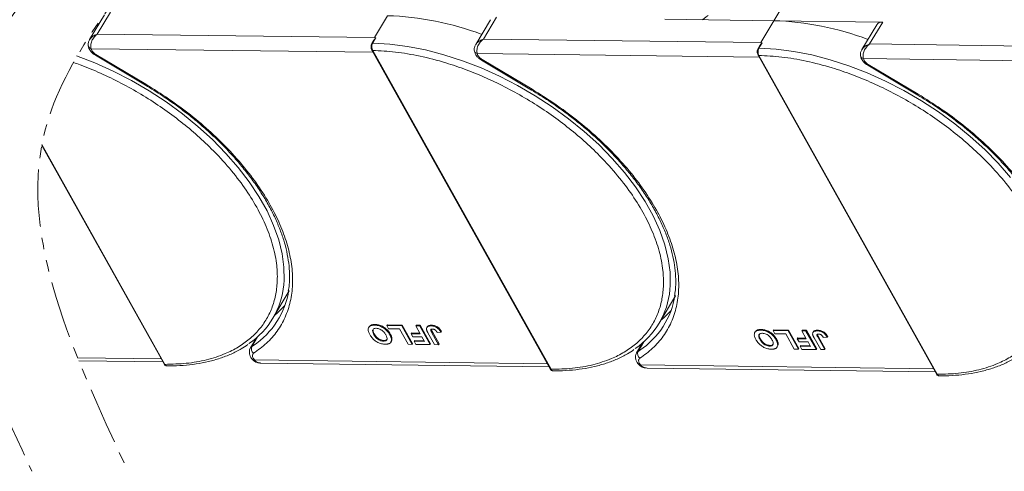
# Model space of a CAD drawing. Header units: millimetres. Extents: x -608 to 1473, y -502 to 956.
# Tile 45 of 52: x 1058 to 1195, y 622 to 685. Entities that reach past the tile are written whole.
import ezdxf

# ---------------------------------------------------------------- set-up
doc = ezdxf.new("R2010")
doc.units = ezdxf.units.MM
doc.linetypes.add('PHANTOM2', pattern=[31.75, 15.875, -3.175, 3.175, -3.175, 3.175, -3.175])

msp = doc.modelspace()

# ---------------------------------------------------------------- linework, layer by layer
at = {"color": 7, "linetype": 'Continuous', "lineweight": 15}
for p, q in [((1163.171, 685.015), (1165.282, 688.564)), ((1070.131, 685.839), (1068.076, 682.384)), ((1069.153, 683.16), (1070.962, 686.202)), ((1109.494, 685.706), (1107.685, 682.664)), ((1123.808, 685.148), (1121.753, 681.693)), ((1122.83, 682.469), (1124.639, 685.511)), ((1148.027, 685.21), (1163.171, 685.015)), ((1163.171, 685.015), (1161.362, 681.973)), ((1178.316, 684.82), (1163.171, 685.015)), ((1177.484, 684.457), (1175.43, 681.002)), ((1176.506, 681.778), (1178.316, 684.82)), ((1107.685, 682.664), (1069.153, 683.16)), ((1107.585, 682.289), (1107.323, 681.849)), ((1107.871, 682.622), (1107.441, 681.9)), ((1107.871, 682.622), (1107.685, 682.664)), ((1161.362, 681.973), (1122.83, 682.469)), ((1161.262, 681.598), (1161, 681.158)), ((1161.548, 681.932), (1161.118, 681.209)), ((1161.548, 681.932), (1161.362, 681.973)), ((1215.039, 681.282), (1176.506, 681.778)), ((1068.292, 681.127), (1068.386, 680.871)), ((1068.292, 681.127), (1107.485, 680.623)), ((1068.883, 680.207), (1075.832, 676.075)), ((1068.951, 680.321), (1075.9, 676.189)), ((1107.311, 680.932), (1132.109, 636.671)), ((1107.427, 680.878), (1132.224, 636.617)), ((1121.969, 680.436), (1122.063, 680.18)), ((1121.969, 680.436), (1161.162, 679.932)), ((1160.988, 680.241), (1185.786, 635.98)), ((1122.56, 679.516), (1129.509, 675.384)), ((1122.628, 679.63), (1129.577, 675.498)), ((1161.103, 680.188), (1185.901, 635.927)), ((1175.646, 679.746), (1175.739, 679.489)), ((1175.646, 679.746), (1214.838, 679.241)), ((1176.304, 678.94), (1183.253, 674.807)), ((1176.237, 678.826), (1183.185, 674.693)), ((1061.43, 667.71), (1078.432, 637.362)), ((1061.451, 667.823), (1078.547, 637.308)), ((1093.566, 643.698), (1095.828, 647.5)), ((1147.243, 643.007), (1149.505, 646.81)), ((1106.931, 642.524), (1106.871, 642.423)), ((1107.679, 642.739), (1107.739, 642.841)), ((1109.403, 642.684), (1109.464, 642.786)), ((1109.403, 642.684), (1111.483, 642.658)), ((1109.644, 642.255), (1109.403, 642.684)), ((1109.464, 642.786), (1111.543, 642.759)), ((1111.156, 642.236), (1109.644, 642.255)), ((1112.357, 640.091), (1111.156, 642.236)), ((1111.543, 642.759), (1111.483, 642.658)), ((1111.483, 642.658), (1112.925, 640.084)), ((1111.543, 642.759), (1112.985, 640.186)), ((1113.411, 642.633), (1113.472, 642.734)), ((1113.411, 642.633), (1113.978, 642.625)), ((1114.021, 641.544), (1113.411, 642.633)), ((1113.472, 642.734), (1114.039, 642.727)), ((1114.039, 642.727), (1113.978, 642.625)), ((1113.978, 642.625), (1115.42, 640.052)), ((1114.039, 642.727), (1115.48, 640.153)), ((1115.004, 642.52), (1114.944, 642.418)), ((1115.605, 642.739), (1115.544, 642.638)), ((1161.356, 642.048), (1161.416, 642.15)), ((1163.08, 641.993), (1163.14, 642.095)), ((1163.08, 641.993), (1165.16, 641.967)), ((1163.32, 641.565), (1163.08, 641.993)), ((1163.14, 642.095), (1165.22, 642.068)), ((1165.22, 642.068), (1165.16, 641.967)), ((1165.16, 641.967), (1166.601, 639.393)), ((1165.22, 642.068), (1166.662, 639.495)), ((1167.088, 641.942), (1167.148, 642.043)), ((1167.088, 641.942), (1167.655, 641.935)), ((1167.698, 640.853), (1167.088, 641.942)), ((1167.148, 642.043), (1167.715, 642.036)), ((1167.715, 642.036), (1167.655, 641.935)), ((1167.655, 641.935), (1169.097, 639.361)), ((1167.715, 642.036), (1169.157, 639.463)), ((1169.281, 642.049), (1169.221, 641.947)), ((1091.264, 640.978), (1090.439, 639.591)), ((1090.644, 639.801), (1091.431, 641.124)), ((1091.261, 640.975), (1091.263, 640.975)), ((1107.596, 641.421), (1107.656, 641.523)), ((1108.919, 640.529), (1108.979, 640.63)), ((1109.873, 641.518), (1109.813, 641.417)), ((1110.108, 640.866), (1110.048, 640.764)), ((1112.834, 641.661), (1112.773, 641.56)), ((1113.014, 641.131), (1112.773, 641.56)), ((1112.773, 641.56), (1114.021, 641.544)), ((1112.834, 641.661), (1113.964, 641.647)), ((1114.261, 641.115), (1113.014, 641.131)), ((1113.236, 640.608), (1113.176, 640.507)), ((1113.236, 640.608), (1114.555, 640.591)), ((1114.613, 640.488), (1114.261, 641.115)), ((1116.025, 640.044), (1115.116, 641.667)), ((1115.659, 641.703), (1115.719, 641.804)), ((1115.659, 641.703), (1116.592, 640.037)), ((1115.719, 641.804), (1116.653, 640.138)), ((1116.387, 641.743), (1116.936, 641.768)), ((1116.996, 641.87), (1116.936, 641.768)), ((1160.608, 641.833), (1160.547, 641.732)), ((1161.272, 640.731), (1161.333, 640.832)), ((1164.833, 641.545), (1163.32, 641.565)), ((1163.55, 640.827), (1163.49, 640.726)), ((1166.034, 639.401), (1164.833, 641.545)), ((1166.51, 640.971), (1166.45, 640.869)), ((1166.69, 640.44), (1166.45, 640.869)), ((1166.45, 640.869), (1167.698, 640.853)), ((1166.51, 640.971), (1167.64, 640.956)), ((1168.681, 641.829), (1168.62, 641.728)), ((1169.702, 639.353), (1168.793, 640.976)), ((1169.336, 641.012), (1169.396, 641.113)), ((1169.336, 641.012), (1170.269, 639.346)), ((1169.396, 641.113), (1170.329, 639.447)), ((1170.064, 641.052), (1170.613, 641.078)), ((1170.673, 641.179), (1170.613, 641.078)), ((1090.838, 639.929), (1090.644, 639.801)), ((1109.972, 640.412), (1110.032, 640.513)), ((1112.925, 640.084), (1112.357, 640.091)), ((1112.985, 640.186), (1112.925, 640.084)), ((1113.416, 640.078), (1113.176, 640.507)), ((1113.176, 640.507), (1114.613, 640.488)), ((1115.42, 640.052), (1113.416, 640.078)), ((1115.48, 640.153), (1115.42, 640.052)), ((1116.592, 640.037), (1116.025, 640.044)), ((1116.653, 640.138), (1116.592, 640.037)), ((1144.941, 640.287), (1144.116, 638.9)), ((1144.321, 639.11), (1145.108, 640.433)), ((1144.515, 639.238), (1144.321, 639.11)), ((1144.938, 640.285), (1144.94, 640.285)), ((1162.595, 639.838), (1162.656, 639.939)), ((1163.648, 639.721), (1163.709, 639.822)), ((1163.785, 640.175), (1163.724, 640.074)), ((1166.601, 639.393), (1166.034, 639.401)), ((1166.662, 639.495), (1166.601, 639.393)), ((1167.938, 640.424), (1166.69, 640.44)), ((1166.913, 639.917), (1166.853, 639.816)), ((1167.093, 639.387), (1166.853, 639.816)), ((1166.853, 639.816), (1168.289, 639.797)), ((1166.913, 639.917), (1168.232, 639.9)), ((1169.097, 639.361), (1167.093, 639.387)), ((1168.289, 639.797), (1167.938, 640.424)), ((1169.157, 639.463), (1169.097, 639.361)), ((1170.269, 639.346), (1169.702, 639.353)), ((1170.329, 639.447), (1170.269, 639.346)), ((1078.03, 638.081), (1066.409, 638.23)), ((1066.58, 637.805), (1078.269, 637.654)), ((1090.782, 637.919), (1090.772, 637.93)), ((1090.805, 638.172), (1091, 637.914)), ((1131.706, 637.39), (1091, 637.914)), ((1091.896, 637.479), (1131.945, 636.963)), ((1144.459, 637.228), (1144.449, 637.239)), ((1144.482, 637.481), (1144.677, 637.223)), ((1185.383, 636.699), (1144.677, 637.223)), ((1145.573, 636.788), (1185.622, 636.272))]:
    msp.add_line(p, q, dxfattribs=at)
at = {"color": 7, "linetype": 'Continuous', "lineweight": 15, "flags": 128}
for points in [[(1153.256, 685.143), (1153.766, 685.53), (1154.037, 685.719)], [(1107.441, 681.9), (1109.815, 681.764), (1112.269, 681.448), (1114.783, 680.956), (1117.339, 680.291), (1119.916, 679.458), (1122.492, 678.464), (1125.048, 677.317), (1127.563, 676.026), (1130.017, 674.601), (1132.391, 673.054), (1134.665, 671.397), (1136.822, 669.644), (1138.844, 667.808), (1140.715, 665.903), (1142.421, 663.946), (1143.947, 661.951), (1145.282, 659.935), (1146.414, 657.913), (1147.336, 655.902), (1148.039, 653.918), (1148.518, 651.976), (1148.769, 650.093), (1148.79, 648.282), (1148.742, 647.662)], [(1068.951, 680.321), (1068.915, 680.261), (1068.892, 680.223), (1068.883, 680.208), (1068.883, 680.207)], [(1121.553, 680.923), (1121.553, 680.915), (1121.557, 680.831)], [(1121.557, 680.831), (1121.561, 680.81), (1121.568, 680.782)], [(1161.118, 681.209), (1163.491, 681.073), (1165.945, 680.757), (1168.46, 680.265), (1171.016, 679.6), (1173.592, 678.767), (1176.169, 677.773), (1178.725, 676.626), (1181.24, 675.335), (1183.694, 673.91), (1186.067, 672.363), (1188.342, 670.707), (1190.499, 668.953), (1192.521, 667.117), (1194.392, 665.212), (1196.097, 663.255)], [(1066.239, 680.148), (1068.815, 679.154), (1071.371, 678.007), (1073.886, 676.717), (1076.34, 675.292), (1078.714, 673.745), (1080.988, 672.088), (1083.145, 670.335), (1085.167, 668.498), (1087.038, 666.594), (1088.744, 664.637), (1090.27, 662.642), (1091.605, 660.626), (1092.738, 658.604), (1093.659, 656.593), (1094.362, 654.609), (1094.841, 652.667), (1095.092, 650.784), (1095.113, 648.973), (1095.066, 648.353)], [(1122.628, 679.63), (1122.592, 679.57), (1122.569, 679.532), (1122.56, 679.517), (1122.56, 679.516)], [(1176.304, 678.94), (1176.269, 678.879), (1176.246, 678.841), (1176.237, 678.826), (1176.237, 678.826)], [(1075.9, 676.189), (1075.864, 676.129), (1075.841, 676.09), (1075.832, 676.075), (1075.832, 676.075)], [(1129.577, 675.498), (1129.541, 675.438), (1129.518, 675.399), (1129.509, 675.384), (1129.509, 675.384)], [(1183.253, 674.807), (1183.217, 674.747), (1183.195, 674.709), (1183.186, 674.693), (1183.185, 674.693)], [(1093.816, 644.118), (1094.209, 644.449), (1095.224, 645.457)], [(1147.493, 643.427), (1147.886, 643.758), (1148.901, 644.766)], [(1090.442, 639.596), (1090.501, 639.677), (1090.644, 639.801)], [(1144.119, 638.905), (1144.178, 638.986), (1144.321, 639.11)]]:
    msp.add_lwpolyline(points, dxfattribs=at)
at = {"color": 7, "linetype": 'Continuous', "lineweight": 15}
for centre, radius, start, end in [((1108.231, 644.977), 40.748, 69.35834, 88.22275), ((1161.907, 644.286), 40.748, 69.35834, 88.22275), ((1178.206, 683.939), 0.888, 82.87283, 144.3365), ((1068.376, 681.62), 0.5, 180.668, 260.35251), ((1107.425, 681.776), 0.126, 82.49194, 144.09954), ((1107.416, 681.005), 0.127, 214.96587, 274.88426), ((1122.081, 680.971), 0.546, 200.26316, 258.23574), ((1161.092, 680.314), 0.127, 214.96587, 274.88426), ((1161.102, 681.085), 0.126, 82.49194, 144.09954), ((1175.73, 680.238), 0.5, 180.668, 260.35251), ((1084.034, 649.368), 11.078, 303.96754, 354.74389), ((1084.628, 649.349), 11.283, 303.39574, 351.14243), ((1137.711, 648.677), 11.078, 303.96754, 354.74389), ((1138.305, 648.658), 11.283, 303.39574, 351.14243), ((1091.363, 639.469), 0.792, 155.22009, 232.54306), ((1090.895, 638.086), 0.202, 236.03869, 301.32272), ((1145.04, 638.778), 0.792, 155.22009, 232.54306), ((1078.536, 637.435), 0.127, 214.9547, 274.88524), ((1132.213, 636.744), 0.127, 214.9547, 274.88524), ((1144.572, 637.396), 0.202, 236.03869, 301.32272), ((1185.89, 636.053), 0.127, 214.9547, 274.88524)]:
    msp.add_arc(centre, radius, start, end, dxfattribs=at)
at = {"color": 3, "linetype": 'PHANTOM2', "lineweight": 9, "ltscale": 0.5}
msp.add_spline([(1088.273, 763.966), (1096.051, 726.185), (1061.677, 668.901), (1073.132, 623.072)], degree=3, dxfattribs=at)
for points, knots in [([(1075.201, 763.357), (1080.227, 750.361), (1092.494, 718.642), (1061.278, 694.108), (1052.524, 678.168)], [0, 0, 0, 0, 45.3809973, 110.7619296, 110.7619296, 110.7619296, 110.7619296]), ([(1052.183, 677.538), (1050.578, 674.519), (1043.713, 657.62), (1052.704, 638.283), (1060.06, 622.463)], [111.6216791, 111.6216791, 111.6216791, 111.6216791, 123.9759551, 179.5509827, 179.5509827, 179.5509827, 179.5509827])]:
    msp.add_open_spline(points, degree=3, knots=knots, dxfattribs=at)
at = {"color": 7, "linetype": 'Continuous', "lineweight": 15}
for points, knots in [([(1068.074, 682.343), (1068.126, 682.434), (1068.253, 682.657), (1068.634, 682.95), (1068.979, 683.09), (1069.153, 683.16)], [0, 0, 0, 0, 0.2551059, 0.6260787, 1, 1, 1, 1]), ([(1069.153, 683.16), (1068.997, 683.022), (1068.685, 682.747), (1068.362, 682.199), (1068.231, 681.719), (1068.229, 681.358), (1068.271, 681.204), (1068.292, 681.127)], [0, 0, 0, 0, 0.2513144, 0.5002066, 0.7491551, 0.8759362, 1, 1, 1, 1]), ([(1068.06, 682.355), (1067.999, 682.231), (1067.903, 682.033), (1067.858, 681.725), (1067.88, 681.559), (1067.892, 681.472)], [0, 0, 0, 0, 0.4485628, 0.7107889, 1, 1, 1, 1]), ([(1107.323, 681.849), (1107.292, 681.783), (1107.229, 681.65), (1107.199, 681.393), (1107.222, 681.135), (1107.282, 681), (1107.311, 680.932)], [0, 0, 0, 0, 0.24998748, 0.49978452, 0.7494633, 1, 1, 1, 1]), ([(1107.441, 681.9), (1107.412, 681.841), (1107.35, 681.715), (1107.313, 681.502), (1107.31, 681.313), (1107.327, 681.16), (1107.364, 681.008), (1107.405, 680.922), (1107.427, 680.878)], [0, 0, 0, 0, 0.2021443, 0.4357122, 0.5648951, 0.7020076, 0.8470445, 1, 1, 1, 1]), ([(1107.588, 682.287), (1107.598, 682.305), (1107.641, 682.388), (1107.714, 682.474), (1107.782, 682.549), (1107.809, 682.576), (1107.827, 682.593), (1107.84, 682.605), (1107.85, 682.613), (1107.857, 682.618), (1107.863, 682.621), (1107.867, 682.623), (1107.87, 682.623), (1107.871, 682.622), (1107.871, 682.622)], [0, 0, 0, 0, 0.1362747, 0.628083, 0.7491851, 0.8303049, 0.8846383, 0.9212056, 0.946082, 0.9691561, 0.9812989, 0.990211, 0.9974391, 1, 1, 1, 1]), ([(1121.736, 681.665), (1121.676, 681.54), (1121.579, 681.342), (1121.535, 681.034), (1121.557, 680.868), (1121.568, 680.782)], [0, 0, 0, 0, 0.4485628, 0.7107889, 1, 1, 1, 1]), ([(1121.751, 681.652), (1121.803, 681.743), (1121.93, 681.967), (1122.31, 682.259), (1122.656, 682.399), (1122.83, 682.469)], [0, 0, 0, 0, 0.2551059, 0.6260787, 1, 1, 1, 1]), ([(1122.83, 682.469), (1122.673, 682.331), (1122.362, 682.056), (1122.039, 681.508), (1121.908, 681.028), (1121.905, 680.667), (1121.948, 680.513), (1121.969, 680.436)], [0, 0, 0, 0, 0.2513144, 0.5002066, 0.7491551, 0.8759362, 1, 1, 1, 1]), ([(1161.265, 681.596), (1161.274, 681.614), (1161.318, 681.697), (1161.39, 681.783), (1161.459, 681.858), (1161.486, 681.885), (1161.504, 681.903), (1161.517, 681.914), (1161.527, 681.922), (1161.534, 681.927), (1161.54, 681.93), (1161.544, 681.932), (1161.546, 681.932), (1161.547, 681.932), (1161.548, 681.932)], [0, 0, 0, 0, 0.1362747, 0.628083, 0.7491851, 0.8303049, 0.8846383, 0.9212056, 0.946082, 0.9691561, 0.9812989, 0.990211, 0.9974391, 1, 1, 1, 1]), ([(1175.428, 680.961), (1175.48, 681.052), (1175.607, 681.276), (1175.987, 681.568), (1176.333, 681.708), (1176.506, 681.778)], [0, 0, 0, 0, 0.2551059, 0.6260787, 1, 1, 1, 1]), ([(1176.506, 681.778), (1176.35, 681.64), (1176.039, 681.365), (1175.715, 680.817), (1175.585, 680.337), (1175.582, 679.976), (1175.625, 679.822), (1175.646, 679.746)], [0, 0, 0, 0, 0.2513144, 0.5002066, 0.7491551, 0.8759362, 1, 1, 1, 1]), ([(1067.903, 681.525), (1067.908, 681.456), (1067.922, 681.26), (1068.072, 680.982), (1068.291, 680.679), (1068.561, 680.418), (1068.78, 680.275), (1068.883, 680.207)], [0, 0, 0, 0, 0.12873491, 0.3638291, 0.56235058, 0.79413648, 1, 1, 1, 1]), ([(1107.427, 680.878), (1108.474, 680.826), (1110.602, 680.721), (1114.029, 680.132), (1117.337, 679.279), (1120.442, 678.223), (1123.293, 677.053), (1126.127, 675.686), (1128.911, 674.131), (1131.598, 672.415), (1134.141, 670.567), (1136.518, 668.611), (1138.911, 666.379), (1141.227, 663.874), (1143.335, 661.14), (1145.045, 658.423), (1146.377, 655.711), (1147.323, 652.992), (1147.801, 650.511), (1147.893, 648.308), (1147.688, 646.386), (1147.194, 644.577), (1146.405, 642.906), (1145.336, 641.4), (1144.003, 640.087), (1142.431, 638.974), (1140.473, 637.983), (1138.08, 637.203), (1135.268, 636.695), (1133.228, 636.643), (1132.224, 636.617)], [0, 0, 0, 0, 0.0388454, 0.0788825, 0.1200296, 0.1521859, 0.1843384, 0.2171712, 0.25, 0.2828328, 0.3156616, 0.347818, 0.3799704, 0.421121, 0.4611572, 0.5, 0.5388463, 0.5788825, 0.6200296, 0.6521859, 0.6843384, 0.7171712, 0.75, 0.7828328, 0.8156616, 0.847818, 0.8799704, 0.921121, 0.9611563, 1, 1, 1, 1]), ([(1121.579, 680.834), (1121.585, 680.765), (1121.599, 680.569), (1121.748, 680.291), (1121.968, 679.989), (1122.237, 679.727), (1122.457, 679.584), (1122.56, 679.517)], [0, 0, 0, 0, 0.12873491, 0.3638291, 0.56235058, 0.79413648, 1, 1, 1, 1]), ([(1161, 681.158), (1160.968, 681.092), (1160.905, 680.959), (1160.876, 680.702), (1160.899, 680.444), (1160.958, 680.309), (1160.988, 680.241)], [0, 0, 0, 0, 0.24998748, 0.49978452, 0.7494633, 1, 1, 1, 1]), ([(1161.118, 681.209), (1161.089, 681.15), (1161.026, 681.024), (1160.99, 680.812), (1160.987, 680.622), (1161.004, 680.47), (1161.041, 680.317), (1161.082, 680.232), (1161.103, 680.188)], [0, 0, 0, 0, 0.2021443, 0.4357122, 0.5648951, 0.7020076, 0.8470445, 1, 1, 1, 1]), ([(1175.413, 680.974), (1175.352, 680.849), (1175.256, 680.651), (1175.212, 680.343), (1175.233, 680.177), (1175.245, 680.091)], [0, 0, 0, 0, 0.4485628, 0.7107889, 1, 1, 1, 1]), ([(1065.84, 679.217), (1066.148, 679.109), (1067.402, 678.653), (1069.616, 677.744), (1072.45, 676.377), (1075.234, 674.822), (1077.922, 673.106), (1080.464, 671.258), (1082.841, 669.302), (1085.234, 667.07), (1087.55, 664.565), (1089.659, 661.831), (1091.368, 659.114), (1092.7, 656.402), (1093.646, 653.683), (1094.124, 651.202), (1094.216, 648.999), (1094.012, 647.077), (1093.518, 645.268), (1092.728, 643.597), (1091.659, 642.091), (1090.326, 640.778), (1088.755, 639.665), (1086.796, 638.674), (1084.403, 637.894), (1081.591, 637.386), (1079.552, 637.334), (1078.547, 637.308)], [0.14171217, 0.14171217, 0.14171217, 0.14171217, 0.15218595, 0.18433839, 0.2171712, 0.25000001, 0.28283282, 0.31566162, 0.347818, 0.37997044, 0.42112095, 0.46115724, 0.50000001, 0.53884631, 0.57888254, 0.62002957, 0.65218595, 0.68433839, 0.7171712, 0.75000001, 0.78283282, 0.81566162, 0.847818, 0.87997044, 0.92112095, 0.96115635, 1, 1, 1, 1]), ([(1161.103, 680.188), (1162.151, 680.136), (1164.279, 680.03), (1167.706, 679.441), (1171.014, 678.588), (1174.119, 677.532), (1176.97, 676.362), (1179.803, 674.995), (1182.588, 673.44), (1185.275, 671.724), (1187.818, 669.876), (1190.195, 667.921), (1192.588, 665.688), (1194.903, 663.183), (1197.012, 660.449), (1198.722, 657.732), (1200.054, 655.02), (1201, 652.301), (1201.478, 649.82), (1201.57, 647.617), (1201.365, 645.695), (1200.871, 643.886), (1200.081, 642.215), (1199.012, 640.709), (1197.68, 639.396), (1196.108, 638.283), (1194.149, 637.293), (1191.757, 636.512), (1188.945, 636.004), (1186.905, 635.952), (1185.901, 635.927)], [0, 0, 0, 0, 0.0388454, 0.0788825, 0.1200296, 0.1521859, 0.1843384, 0.2171712, 0.25, 0.2828328, 0.3156616, 0.347818, 0.3799704, 0.421121, 0.4611572, 0.5, 0.5388463, 0.5788825, 0.6200296, 0.6521859, 0.6843384, 0.7171712, 0.75, 0.7828328, 0.8156616, 0.847818, 0.8799704, 0.921121, 0.9611563, 1, 1, 1, 1]), ([(1175.256, 680.144), (1175.261, 680.074), (1175.276, 679.878), (1175.425, 679.601), (1175.644, 679.298), (1175.914, 679.036), (1176.133, 678.893), (1176.237, 678.826)], [0, 0, 0, 0, 0.1287349, 0.3638291, 0.5623506, 0.7941365, 1, 1, 1, 1]), ([(1075.9, 676.189), (1076.962, 675.53), (1079.107, 674.199), (1082.148, 671.939), (1085.022, 669.499), (1087.654, 666.903), (1089.991, 664.21), (1091.986, 661.473), (1093.61, 658.75), (1094.86, 656.069), (1095.742, 653.435), (1096.246, 650.852), (1096.351, 648.354), (1096.042, 645.994), (1095.322, 643.821), (1094.203, 641.884), (1092.749, 640.191), (1091.5, 639.288), (1090.882, 638.84)], [0, 0, 0, 0, 0.0610375, 0.1233116, 0.1864383, 0.25, 0.3135617, 0.3766884, 0.4389625, 0.5, 0.5610375, 0.6233116, 0.6864383, 0.75, 0.8135617, 0.8766884, 0.9389625, 1, 1, 1, 1]), ([(1075.834, 676.074), (1076.636, 675.582), (1077.76, 674.893), (1079.361, 673.803), (1080.691, 672.848), (1082.223, 671.665), (1083.765, 670.382), (1085.302, 668.997), (1086.796, 667.532), (1088.223, 666.001), (1089.564, 664.42), (1090.801, 662.802), (1091.923, 661.158), (1092.92, 659.5), (1093.782, 657.84), (1094.504, 656.187), (1095.081, 654.55), (1095.507, 652.939), (1095.781, 651.358), (1095.892, 649.819), (1095.871, 648.509), (1095.744, 647.747), (1095.696, 647.456)], [0, 0, 0, 0, 0.06410069, 0.08980076, 0.13241463, 0.17648241, 0.22357324, 0.27250942, 0.32281166, 0.37409883, 0.42610335, 0.47863242, 0.53154875, 0.58475861, 0.63820554, 0.69186826, 0.74575917, 0.79992987, 0.85448197, 0.90957405, 0.9654312, 1, 1, 1, 1]), ([(1129.511, 675.383), (1130.313, 674.891), (1131.437, 674.202), (1133.037, 673.112), (1134.368, 672.157), (1135.899, 670.975), (1137.442, 669.691), (1138.978, 668.306), (1140.473, 666.841), (1141.9, 665.311), (1143.24, 663.729), (1144.478, 662.111), (1145.6, 660.467), (1146.596, 658.809), (1147.459, 657.149), (1148.181, 655.496), (1148.757, 653.86), (1149.183, 652.248), (1149.458, 650.668), (1149.569, 649.128), (1149.548, 647.818), (1149.421, 647.056), (1149.373, 646.765)], [0, 0, 0, 0, 0.06410069, 0.08980076, 0.13241463, 0.17648241, 0.22357324, 0.27250942, 0.32281166, 0.37409883, 0.42610335, 0.47863242, 0.53154875, 0.58475861, 0.63820554, 0.69186826, 0.74575917, 0.79992987, 0.85448197, 0.90957405, 0.9654312, 1, 1, 1, 1]), ([(1129.577, 675.498), (1130.639, 674.839), (1132.784, 673.508), (1135.824, 671.248), (1138.699, 668.808), (1141.331, 666.212), (1143.668, 663.519), (1145.663, 660.782), (1147.287, 658.059), (1148.537, 655.378), (1149.419, 652.744), (1149.923, 650.161), (1150.028, 647.663), (1149.719, 645.303), (1148.999, 643.13), (1147.88, 641.194), (1146.426, 639.5), (1145.177, 638.597), (1144.558, 638.149)], [0, 0, 0, 0, 0.0610375, 0.1233116, 0.1864383, 0.25, 0.3135617, 0.3766884, 0.4389625, 0.5, 0.5610375, 0.6233116, 0.6864383, 0.75, 0.8135617, 0.8766884, 0.9389625, 1, 1, 1, 1]), ([(1183.253, 674.807), (1184.315, 674.148), (1186.461, 672.817), (1189.501, 670.557), (1192.376, 668.117), (1195.008, 665.521), (1197.344, 662.828), (1199.339, 660.091), (1200.963, 657.368), (1202.213, 654.687), (1203.095, 652.053), (1203.6, 649.471), (1203.705, 646.972), (1203.395, 644.612), (1202.676, 642.439), (1201.557, 640.503), (1200.103, 638.809), (1198.853, 637.906), (1198.235, 637.459)], [0, 0, 0, 0, 0.0610375, 0.1233116, 0.1864383, 0.25, 0.3135617, 0.3766884, 0.4389625, 0.5, 0.5610375, 0.6233116, 0.6864383, 0.75, 0.8135617, 0.8766884, 0.9389625, 1, 1, 1, 1]), ([(1183.188, 674.692), (1183.99, 674.2), (1185.114, 673.511), (1186.714, 672.421), (1188.044, 671.466), (1189.576, 670.284), (1191.119, 669), (1192.655, 667.615), (1194.149, 666.15), (1195.577, 664.62), (1196.917, 663.039), (1198.155, 661.42), (1199.277, 659.776), (1200.273, 658.118), (1201.136, 656.458), (1201.858, 654.805), (1202.434, 653.169), (1202.86, 651.557), (1203.135, 649.977), (1203.246, 648.437), (1203.225, 647.127), (1203.098, 646.365), (1203.049, 646.074)], [0, 0, 0, 0, 0.06410069, 0.08980076, 0.13241463, 0.17648241, 0.22357324, 0.27250942, 0.32281166, 0.37409883, 0.42610335, 0.47863242, 0.53154875, 0.58475861, 0.63820554, 0.69186826, 0.74575917, 0.79992987, 0.85448197, 0.90957405, 0.9654312, 1, 1, 1, 1]), ([(1107.022, 641.441), (1106.985, 641.51), (1106.875, 641.717), (1106.774, 642.045), (1106.815, 642.383), (1107.018, 642.619), (1107.331, 642.73), (1107.574, 642.736), (1107.679, 642.739)], [0, 0, 0, 0, 0.1018882, 0.3073435, 0.4929627, 0.6786474, 0.8607914, 1, 1, 1, 1]), ([(1106.943, 642.516), (1106.989, 642.584), (1107.092, 642.734), (1107.393, 642.83), (1107.635, 642.837), (1107.739, 642.841)], [0, 0, 0, 0, 0.3159769, 0.7036842, 1, 1, 1, 1]), ([(1107.596, 641.421), (1107.56, 641.49), (1107.458, 641.683), (1107.39, 641.951), (1107.474, 642.164), (1107.63, 642.28), (1107.801, 642.309), (1107.902, 642.31), (1107.921, 642.31)], [0, 0, 0, 0, 0.1585903, 0.4472388, 0.6203806, 0.7935748, 0.9612953, 1, 1, 1, 1]), ([(1107.656, 641.523), (1107.621, 641.591), (1107.52, 641.784), (1107.444, 642.043), (1107.513, 642.178), (1107.535, 642.221)], [0, 0, 0, 0, 0.2710271, 0.76432067, 1, 1, 1, 1]), ([(1107.679, 642.739), (1107.759, 642.736), (1108.001, 642.726), (1108.445, 642.623), (1108.953, 642.366), (1109.409, 641.998), (1109.666, 641.669), (1109.787, 641.462), (1109.813, 641.417)], [0, 0, 0, 0, 0.1021706, 0.3092201, 0.51365, 0.6922749, 0.9324126, 1, 1, 1, 1]), ([(1107.739, 642.841), (1107.819, 642.837), (1108.061, 642.827), (1108.506, 642.724), (1109.013, 642.468), (1109.469, 642.099), (1109.727, 641.77), (1109.847, 641.564), (1109.873, 641.518)], [0, 0, 0, 0, 0.1021706, 0.3092201, 0.51365, 0.6922749, 0.9324126, 1, 1, 1, 1]), ([(1107.921, 642.31), (1108.003, 642.305), (1108.167, 642.293), (1108.444, 642.197), (1108.722, 642.04), (1109.011, 641.784), (1109.167, 641.561), (1109.247, 641.422), (1109.255, 641.407)], [0, 0, 0, 0, 0.1597099, 0.3204292, 0.4910735, 0.6770503, 0.9662903, 1, 1, 1, 1]), ([(1114.907, 642.155), (1114.903, 642.218), (1114.895, 642.346), (1114.986, 642.499), (1115.189, 642.624), (1115.41, 642.633), (1115.544, 642.638)], [0, 0, 0, 0, 0.2064605, 0.4135145, 0.6452106, 1, 1, 1, 1]), ([(1115.116, 641.667), (1115.097, 641.701), (1115.06, 641.769), (1115.013, 641.862), (1114.975, 641.944), (1114.948, 642.014), (1114.921, 642.086), (1114.912, 642.132), (1114.907, 642.155)], [0, 0, 0, 0, 0.20826979, 0.416707, 0.56148059, 0.70657343, 0.85282453, 1, 1, 1, 1]), ([(1115.013, 642.514), (1115.025, 642.54), (1115.064, 642.622), (1115.254, 642.723), (1115.473, 642.733), (1115.605, 642.739)], [0, 0, 0, 0, 0.1483819, 0.4848209, 1, 1, 1, 1]), ([(1115.659, 641.703), (1115.622, 641.771), (1115.559, 641.89), (1115.507, 642.033), (1115.509, 642.125), (1115.551, 642.174), (1115.63, 642.206), (1115.703, 642.208), (1115.748, 642.21)], [0, 0, 0, 0, 0.29202728, 0.5048541, 0.61390458, 0.72368495, 0.82981647, 1, 1, 1, 1]), ([(1115.544, 642.638), (1115.625, 642.634), (1115.808, 642.625), (1116.121, 642.539), (1116.427, 642.368), (1116.723, 642.105), (1116.852, 641.901), (1116.936, 641.768)], [0, 0, 0, 0, 0.1552919, 0.3531453, 0.543243, 0.704067, 1, 1, 1, 1]), ([(1115.577, 642.138), (1115.577, 642.132), (1115.584, 642.029), (1115.654, 641.913), (1115.719, 641.804)], [0, 0, 0, 0, 0.0579521, 1, 1, 1, 1]), ([(1115.605, 642.739), (1115.685, 642.735), (1115.868, 642.727), (1116.181, 642.64), (1116.487, 642.47), (1116.783, 642.207), (1116.913, 642.002), (1116.996, 641.87)], [0, 0, 0, 0, 0.15529194, 0.35314526, 0.54324301, 0.704067, 1, 1, 1, 1]), ([(1115.748, 642.21), (1115.773, 642.209), (1115.823, 642.206), (1115.898, 642.189), (1115.966, 642.165), (1116.024, 642.136), (1116.08, 642.102), (1116.114, 642.077), (1116.131, 642.064)], [0, 0, 0, 0, 0.202387, 0.4109073, 0.5578292, 0.7094718, 0.8532239, 1, 1, 1, 1]), ([(1116.131, 642.064), (1116.153, 642.045), (1116.197, 642.006), (1116.246, 641.947), (1116.288, 641.893), (1116.323, 641.843), (1116.356, 641.793), (1116.377, 641.76), (1116.387, 641.743)], [0, 0, 0, 0, 0.1938055, 0.3931273, 0.5440688, 0.6954121, 0.8476129, 1, 1, 1, 1]), ([(1160.698, 640.75), (1160.662, 640.819), (1160.552, 641.026), (1160.451, 641.354), (1160.491, 641.692), (1160.695, 641.928), (1161.007, 642.039), (1161.251, 642.046), (1161.356, 642.048)], [0, 0, 0, 0, 0.1018882, 0.3073435, 0.4929627, 0.6786474, 0.8607914, 1, 1, 1, 1]), ([(1160.62, 641.825), (1160.666, 641.893), (1160.768, 642.043), (1161.07, 642.139), (1161.311, 642.147), (1161.416, 642.15)], [0, 0, 0, 0, 0.3159769, 0.7036842, 1, 1, 1, 1]), ([(1161.356, 642.048), (1161.436, 642.045), (1161.678, 642.035), (1162.122, 641.932), (1162.63, 641.676), (1163.085, 641.307), (1163.343, 640.978), (1163.463, 640.771), (1163.49, 640.726)], [0, 0, 0, 0, 0.1021706, 0.3092201, 0.51365, 0.6922749, 0.9324126, 1, 1, 1, 1]), ([(1161.416, 642.15), (1161.496, 642.146), (1161.738, 642.136), (1162.183, 642.033), (1162.69, 641.777), (1163.146, 641.408), (1163.403, 641.08), (1163.524, 640.873), (1163.55, 640.827)], [0, 0, 0, 0, 0.1021706, 0.3092201, 0.51365, 0.6922749, 0.9324126, 1, 1, 1, 1]), ([(1168.583, 641.464), (1168.579, 641.528), (1168.571, 641.655), (1168.663, 641.808), (1168.866, 641.933), (1169.087, 641.942), (1169.221, 641.947)], [0, 0, 0, 0, 0.2064605, 0.4135145, 0.6452106, 1, 1, 1, 1]), ([(1168.69, 641.823), (1168.702, 641.849), (1168.741, 641.931), (1168.931, 642.032), (1169.149, 642.042), (1169.281, 642.049)], [0, 0, 0, 0, 0.1483819, 0.4848209, 1, 1, 1, 1]), ([(1169.221, 641.947), (1169.302, 641.943), (1169.485, 641.934), (1169.798, 641.848), (1170.103, 641.678), (1170.4, 641.415), (1170.529, 641.21), (1170.613, 641.078)], [0, 0, 0, 0, 0.1552919, 0.3531453, 0.543243, 0.704067, 1, 1, 1, 1]), ([(1169.281, 642.049), (1169.362, 642.045), (1169.545, 642.036), (1169.858, 641.949), (1170.164, 641.779), (1170.46, 641.516), (1170.589, 641.311), (1170.673, 641.179)], [0, 0, 0, 0, 0.15529194, 0.35314526, 0.54324301, 0.704067, 1, 1, 1, 1]), ([(1109.166, 640.1), (1109.086, 640.103), (1108.844, 640.113), (1108.402, 640.218), (1107.897, 640.474), (1107.441, 640.841), (1107.176, 641.177), (1107.051, 641.39), (1107.022, 641.441)], [0, 0, 0, 0, 0.1013981, 0.3069957, 0.5061443, 0.6852619, 0.9245571, 1, 1, 1, 1]), ([(1108.919, 640.529), (1108.837, 640.534), (1108.673, 640.545), (1108.398, 640.635), (1108.131, 640.785), (1107.858, 641.025), (1107.697, 641.246), (1107.612, 641.393), (1107.596, 641.421)], [0, 0, 0, 0, 0.1602922, 0.3219224, 0.4907614, 0.6575692, 0.9338827, 1, 1, 1, 1]), ([(1108.979, 640.63), (1108.897, 640.635), (1108.733, 640.646), (1108.458, 640.736), (1108.192, 640.886), (1107.918, 641.126), (1107.757, 641.347), (1107.672, 641.494), (1107.656, 641.523)], [0, 0, 0, 0, 0.1602922, 0.3219224, 0.4907614, 0.6575692, 0.9338827, 1, 1, 1, 1]), ([(1109.255, 641.407), (1109.291, 641.339), (1109.383, 641.165), (1109.451, 640.92), (1109.403, 640.709), (1109.265, 640.58), (1109.085, 640.532), (1108.961, 640.53), (1108.919, 640.529)], [0, 0, 0, 0, 0.1586166, 0.4008637, 0.5730594, 0.7454856, 0.9129852, 1, 1, 1, 1]), ([(1109.444, 640.817), (1109.405, 640.771), (1109.328, 640.679), (1109.145, 640.634), (1109.021, 640.631), (1108.979, 640.63)], [0, 0, 0, 0, 0.3981888, 0.7942495, 1, 1, 1, 1]), ([(1110.048, 640.764), (1110.047, 640.703), (1110.045, 640.581), (1109.971, 640.382), (1109.855, 640.254), (1109.744, 640.199), (1109.731, 640.193)], [0, 0, 0, 0, 0.2508959, 0.5021661, 0.9405117, 1, 1, 1, 1]), ([(1109.813, 641.417), (1109.832, 641.383), (1109.87, 641.314), (1109.921, 641.208), (1109.968, 641.098), (1110.007, 640.985), (1110.037, 640.873), (1110.044, 640.801), (1110.048, 640.764)], [0, 0, 0, 0, 0.1539502, 0.3081809, 0.478699, 0.6499612, 0.8242026, 1, 1, 1, 1]), ([(1109.873, 641.518), (1109.892, 641.484), (1109.93, 641.415), (1109.981, 641.309), (1110.028, 641.199), (1110.067, 641.086), (1110.097, 640.974), (1110.104, 640.902), (1110.108, 640.866)], [0, 0, 0, 0, 0.1539502, 0.3081809, 0.478699, 0.6499612, 0.8242026, 1, 1, 1, 1]), ([(1110.108, 640.866), (1110.106, 640.806), (1110.101, 640.685), (1110.076, 640.563), (1110.032, 640.519), (1110.029, 640.516)], [0, 0, 0, 0, 0.4783949, 0.9575036, 1, 1, 1, 1]), ([(1162.843, 639.409), (1162.763, 639.412), (1162.521, 639.422), (1162.079, 639.527), (1161.573, 639.783), (1161.117, 640.15), (1160.852, 640.486), (1160.728, 640.699), (1160.698, 640.75)], [0, 0, 0, 0, 0.1013981, 0.3069957, 0.5061443, 0.6852619, 0.9245571, 1, 1, 1, 1]), ([(1161.272, 640.731), (1161.236, 640.799), (1161.135, 640.992), (1161.067, 641.26), (1161.15, 641.474), (1161.306, 641.589), (1161.477, 641.618), (1161.578, 641.619), (1161.597, 641.619)], [0, 0, 0, 0, 0.1585903, 0.4472388, 0.6203806, 0.7935748, 0.9612953, 1, 1, 1, 1]), ([(1161.333, 640.832), (1161.297, 640.9), (1161.197, 641.093), (1161.121, 641.352), (1161.19, 641.487), (1161.212, 641.53)], [0, 0, 0, 0, 0.2710271, 0.76432067, 1, 1, 1, 1]), ([(1162.595, 639.838), (1162.514, 639.843), (1162.35, 639.854), (1162.074, 639.944), (1161.808, 640.094), (1161.534, 640.334), (1161.374, 640.555), (1161.289, 640.702), (1161.272, 640.731)], [0, 0, 0, 0, 0.1602922, 0.3219224, 0.4907614, 0.6575692, 0.9338827, 1, 1, 1, 1]), ([(1162.656, 639.939), (1162.574, 639.945), (1162.41, 639.955), (1162.135, 640.045), (1161.868, 640.196), (1161.595, 640.435), (1161.434, 640.656), (1161.349, 640.804), (1161.333, 640.832)], [0, 0, 0, 0, 0.1602922, 0.3219224, 0.4907614, 0.6575692, 0.9338827, 1, 1, 1, 1]), ([(1161.597, 641.619), (1161.679, 641.614), (1161.844, 641.602), (1162.121, 641.506), (1162.398, 641.349), (1162.687, 641.093), (1162.844, 640.87), (1162.924, 640.731), (1162.932, 640.716)], [0, 0, 0, 0, 0.1597099, 0.3204292, 0.4910735, 0.6770503, 0.9662903, 1, 1, 1, 1]), ([(1162.932, 640.716), (1162.968, 640.648), (1163.06, 640.474), (1163.128, 640.229), (1163.079, 640.018), (1162.941, 639.889), (1162.762, 639.841), (1162.638, 639.839), (1162.595, 639.838)], [0, 0, 0, 0, 0.1586166, 0.4008637, 0.5730594, 0.7454856, 0.9129852, 1, 1, 1, 1]), ([(1163.49, 640.726), (1163.509, 640.692), (1163.547, 640.623), (1163.598, 640.517), (1163.645, 640.407), (1163.684, 640.294), (1163.713, 640.182), (1163.721, 640.11), (1163.724, 640.074)], [0, 0, 0, 0, 0.1539502, 0.3081809, 0.478699, 0.6499612, 0.8242026, 1, 1, 1, 1]), ([(1163.55, 640.827), (1163.569, 640.793), (1163.607, 640.724), (1163.658, 640.618), (1163.705, 640.508), (1163.744, 640.396), (1163.774, 640.283), (1163.781, 640.211), (1163.785, 640.175)], [0, 0, 0, 0, 0.1539502, 0.3081809, 0.478699, 0.6499612, 0.8242026, 1, 1, 1, 1]), ([(1168.793, 640.976), (1168.774, 641.01), (1168.737, 641.079), (1168.69, 641.171), (1168.652, 641.253), (1168.624, 641.324), (1168.598, 641.395), (1168.588, 641.441), (1168.583, 641.464)], [0, 0, 0, 0, 0.20826979, 0.416707, 0.56148059, 0.70657343, 0.85282453, 1, 1, 1, 1]), ([(1169.336, 641.012), (1169.299, 641.08), (1169.235, 641.199), (1169.184, 641.342), (1169.186, 641.434), (1169.227, 641.483), (1169.307, 641.515), (1169.38, 641.517), (1169.425, 641.519)], [0, 0, 0, 0, 0.29202728, 0.5048541, 0.61390458, 0.72368495, 0.82981647, 1, 1, 1, 1]), ([(1169.253, 641.447), (1169.254, 641.441), (1169.26, 641.338), (1169.33, 641.222), (1169.396, 641.113)], [0, 0, 0, 0, 0.0579521, 1, 1, 1, 1]), ([(1169.425, 641.519), (1169.45, 641.518), (1169.5, 641.515), (1169.574, 641.498), (1169.643, 641.474), (1169.701, 641.445), (1169.757, 641.412), (1169.791, 641.386), (1169.808, 641.373)], [0, 0, 0, 0, 0.202387, 0.4109073, 0.5578292, 0.7094718, 0.8532239, 1, 1, 1, 1]), ([(1169.808, 641.373), (1169.83, 641.354), (1169.874, 641.315), (1169.923, 641.256), (1169.965, 641.202), (1170, 641.152), (1170.033, 641.102), (1170.054, 641.069), (1170.064, 641.052)], [0, 0, 0, 0, 0.1938055, 0.3931273, 0.5440688, 0.6954121, 0.8476129, 1, 1, 1, 1]), ([(1078.837, 637.102), (1078.962, 637.099), (1079.733, 637.076), (1081.09, 637.154), (1082.892, 637.346), (1084.608, 637.676), (1086.237, 638.13), (1087.761, 638.718), (1089.053, 639.351), (1089.773, 639.842), (1090.072, 640.046)], [0, 0, 0, 0, 0.0275848, 0.1704132, 0.3139202, 0.4580872, 0.6029793, 0.7487413, 0.8956139, 1, 1, 1, 1]), ([(1090.453, 639.595), (1090.441, 639.581), (1090.326, 639.448), (1090.264, 639.09), (1090.313, 638.65), (1090.49, 638.285), (1090.648, 638.053), (1090.76, 637.949), (1090.787, 637.923)], [0, 0, 0, 0, 0.0314929, 0.2888099, 0.5576406, 0.7671114, 0.9439956, 1, 1, 1, 1]), ([(1109.731, 640.193), (1109.702, 640.18), (1109.643, 640.156), (1109.548, 640.132), (1109.455, 640.115), (1109.362, 640.105), (1109.266, 640.099), (1109.2, 640.1), (1109.166, 640.1)], [0, 0, 0, 0, 0.1854289, 0.3721896, 0.5277082, 0.6838775, 0.8416784, 1, 1, 1, 1]), ([(1132.514, 636.412), (1132.639, 636.408), (1133.41, 636.385), (1134.766, 636.463), (1136.569, 636.655), (1138.285, 636.985), (1139.913, 637.439), (1141.438, 638.028), (1142.729, 638.66), (1143.45, 639.151), (1143.749, 639.355)], [0, 0, 0, 0, 0.0275848, 0.1704132, 0.3139202, 0.4580872, 0.6029793, 0.7487413, 0.8956139, 1, 1, 1, 1]), ([(1163.12, 640.126), (1163.082, 640.08), (1163.004, 639.988), (1162.822, 639.943), (1162.698, 639.94), (1162.656, 639.939)], [0, 0, 0, 0, 0.3981888, 0.7942495, 1, 1, 1, 1]), ([(1163.408, 639.502), (1163.378, 639.49), (1163.319, 639.465), (1163.225, 639.442), (1163.131, 639.424), (1163.039, 639.414), (1162.943, 639.409), (1162.876, 639.409), (1162.843, 639.409)], [0, 0, 0, 0, 0.1854289, 0.3721896, 0.5277082, 0.6838775, 0.8416784, 1, 1, 1, 1]), ([(1163.724, 640.074), (1163.724, 640.012), (1163.722, 639.89), (1163.648, 639.691), (1163.532, 639.563), (1163.421, 639.508), (1163.408, 639.502)], [0, 0, 0, 0, 0.2508959, 0.5021661, 0.9405117, 1, 1, 1, 1]), ([(1163.785, 640.175), (1163.782, 640.115), (1163.777, 639.995), (1163.753, 639.872), (1163.709, 639.829), (1163.705, 639.825)], [0, 0, 0, 0, 0.4783949, 0.9575036, 1, 1, 1, 1]), ([(1090.805, 638.172), (1090.773, 638.239), (1090.709, 638.375), (1090.697, 638.566), (1090.749, 638.73), (1090.838, 638.804), (1090.882, 638.84)], [0, 0, 0, 0, 0.24553592, 0.5, 0.75446408, 1, 1, 1, 1]), ([(1090.772, 637.93), (1090.862, 637.849), (1091.033, 637.694), (1091.419, 637.522), (1091.712, 637.495), (1091.896, 637.479)], [0, 0, 0, 0, 0.2896693, 0.551579, 1, 1, 1, 1]), ([(1091, 637.914), (1091.06, 637.846), (1091.181, 637.709), (1091.474, 637.528), (1091.731, 637.503), (1091.897, 637.487)], [0, 0, 0, 0, 0.2584874, 0.522664, 1, 1, 1, 1]), ([(1144.13, 638.904), (1144.118, 638.89), (1144.003, 638.758), (1143.94, 638.399), (1143.989, 637.959), (1144.167, 637.594), (1144.324, 637.362), (1144.437, 637.258), (1144.464, 637.233)], [0, 0, 0, 0, 0.0314929, 0.2888099, 0.5576406, 0.7671114, 0.9439956, 1, 1, 1, 1]), ([(1144.482, 637.481), (1144.45, 637.548), (1144.385, 637.685), (1144.374, 637.875), (1144.426, 638.039), (1144.515, 638.113), (1144.558, 638.149)], [0, 0, 0, 0, 0.24553592, 0.5, 0.75446408, 1, 1, 1, 1]), ([(1186.191, 635.721), (1186.316, 635.717), (1187.087, 635.694), (1188.443, 635.772), (1190.245, 635.964), (1191.961, 636.294), (1193.59, 636.748), (1195.114, 637.337), (1196.406, 637.969), (1197.127, 638.46), (1197.426, 638.664)], [0, 0, 0, 0, 0.0275848, 0.1704132, 0.3139202, 0.4580872, 0.6029793, 0.7487413, 0.8956139, 1, 1, 1, 1]), ([(1078.432, 637.362), (1078.457, 637.324), (1078.507, 637.246), (1078.609, 637.161), (1078.723, 637.104), (1078.802, 637.097), (1078.842, 637.093)], [0, 0, 0, 0, 0.24108883, 0.49069217, 0.74496776, 1, 1, 1, 1]), ([(1078.547, 637.308), (1078.572, 637.27), (1078.621, 637.195), (1078.708, 637.128), (1078.781, 637.095), (1078.824, 637.096), (1078.837, 637.097)], [0, 0, 0, 0, 0.3089031, 0.6018139, 0.8787211, 1, 1, 1, 1]), ([(1132.109, 636.671), (1132.134, 636.633), (1132.184, 636.555), (1132.286, 636.47), (1132.399, 636.413), (1132.479, 636.406), (1132.519, 636.402)], [0, 0, 0, 0, 0.24108883, 0.49069217, 0.74496776, 1, 1, 1, 1]), ([(1132.224, 636.617), (1132.249, 636.579), (1132.297, 636.504), (1132.385, 636.437), (1132.458, 636.404), (1132.501, 636.405), (1132.514, 636.406)], [0, 0, 0, 0, 0.3089031, 0.6018139, 0.8787211, 1, 1, 1, 1]), ([(1144.449, 637.239), (1144.539, 637.158), (1144.71, 637.003), (1145.096, 636.831), (1145.388, 636.804), (1145.573, 636.788)], [0, 0, 0, 0, 0.2896693, 0.551579, 1, 1, 1, 1]), ([(1144.677, 637.223), (1144.737, 637.155), (1144.858, 637.018), (1145.151, 636.838), (1145.408, 636.812), (1145.574, 636.796)], [0, 0, 0, 0, 0.2584874, 0.522664, 1, 1, 1, 1]), ([(1185.786, 635.98), (1185.81, 635.942), (1185.861, 635.864), (1185.962, 635.779), (1186.076, 635.722), (1186.156, 635.715), (1186.196, 635.711)], [0, 0, 0, 0, 0.2410888, 0.4906922, 0.7449678, 1, 1, 1, 1]), ([(1185.901, 635.927), (1185.926, 635.888), (1185.974, 635.813), (1186.061, 635.746), (1186.134, 635.713), (1186.177, 635.714), (1186.191, 635.715)], [0, 0, 0, 0, 0.3089031, 0.6018139, 0.8787211, 1, 1, 1, 1])]:
    msp.add_open_spline(points, degree=3, knots=knots, dxfattribs=at)
for points in [[(1068.951, 680.321), (1068.832, 680.402), (1068.594, 680.563), (1068.455, 680.768), (1068.386, 680.871)], [(1122.628, 679.63), (1122.509, 679.711), (1122.271, 679.873), (1122.132, 680.077), (1122.063, 680.18)], [(1176.304, 678.94), (1176.185, 679.02), (1175.948, 679.182), (1175.809, 679.386), (1175.739, 679.489)]]:
    msp.add_open_spline(points, degree=3, dxfattribs=at)

doc.saveas('drawing.dxf')
